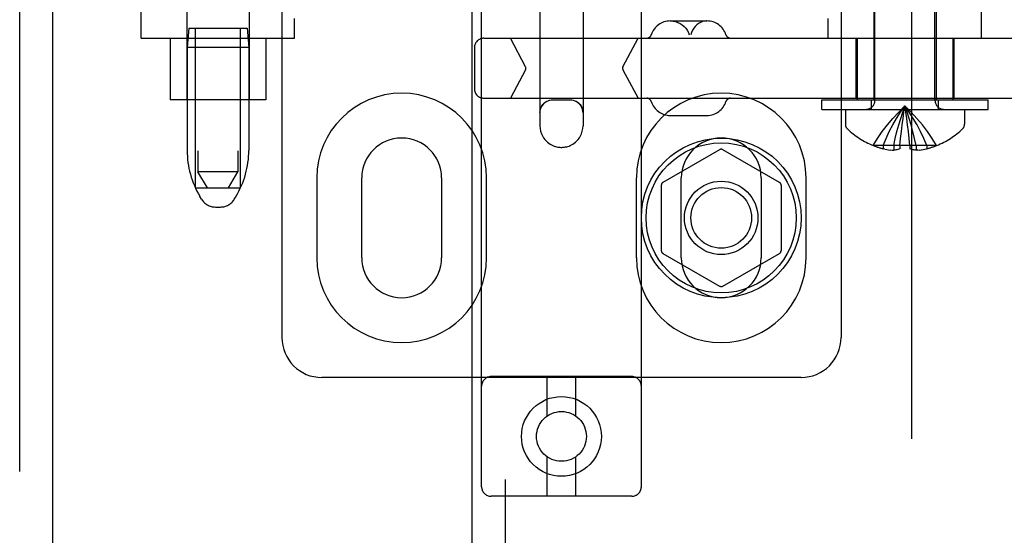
# Model space of a CAD drawing. Header units: inches. Extents: x 0 to 308, y 0 to 199.
# Tile 21 of 139: x 85.97 to 89.05, y 99.21 to 100.83. Entities that reach past the tile are written whole.
import ezdxf

# ---------------------------------------------------------------- set-up
doc = ezdxf.new("R2010")
doc.units = ezdxf.units.IN
doc.header["$LTSCALE"] = 16.920913
doc.header["$MEASUREMENT"] = 0
doc.linetypes.add('HIDDEN', pattern=[0.2, 0.1, -0.1])
for name, color, linetype in [('DEFAULT_2', 8, 'HIDDEN'), ('LEFT_OR_SECONDARY_DOOR_ASSEMBLY', 7, 'CONTINUOUS'), ('RIGHT_OR_MAIN_DOOR_ASSEMBLY', 7, 'CONTINUOUS')]:
    doc.layers.add(name, color=color, linetype=linetype)

msp = doc.modelspace()

# ---------------------------------------------------------------- linework, layer by layer
at = {"layer": 'DEFAULT_2', "color": 8, "linetype": 'HIDDEN'}
for p, q in [((88.7627, 141.8188), (88.7627, 62.8488)), ((87.4167, 99.3666), (87.4167, 104.8671)), ((87.9167, 99.3666), (87.9167, 104.8671)), ((86.7917, 104.8338), (86.7917, 99.8338)), ((88.5417, 104.8338), (88.5417, 99.8338)), ((86.5292, 103.8028), (86.5292, 100.3528)), ((86.6542, 103.8028), (86.6542, 100.3528)), ((87.5992, 101.6068), (87.5992, 100.4972)), ((87.7342, 101.6068), (87.7342, 100.4972)), ((88.6477, 100.577), (88.6477, 101.4138)), ((88.8357, 100.577), (88.8357, 101.4138)), ((86.3517, 100.7718), (86.3517, 101.0213)), ((86.4942, 101.0213), (86.4942, 100.5788)), ((86.6892, 101.0213), (86.6892, 100.5788)), ((88.6442, 101.0213), (88.6442, 100.5788)), ((88.8392, 101.0213), (88.8392, 100.5788)), ((88.9817, 100.7718), (88.9817, 101.0213)), ((86.8317, 100.7718), (86.8317, 100.8338)), ((88.5017, 100.7718), (88.5017, 100.8338)), ((86.5002, 100.8028), (86.4952, 100.7428)), ((86.5002, 100.8028), (86.6832, 100.8028)), ((86.5217, 100.3028), (86.5217, 100.8028)), ((86.6617, 100.3028), (86.6617, 100.8028)), ((86.6832, 100.8028), (86.6882, 100.7428)), ((88.0073, 100.8258), (88.122, 100.8258)), ((86.3517, 100.7718), (86.8317, 100.7718)), ((86.4417, 100.7718), (86.4417, 100.5788)), ((86.7417, 100.7718), (86.7417, 100.5788)), ((87.4241, 100.7718), (90.8827, 100.7718)), ((87.5543, 100.6825), (87.5068, 100.7718)), ((87.8589, 100.6825), (87.9063, 100.7718)), ((88.5882, 100.7718), (88.5882, 100.5838)), ((88.5917, 100.7718), (88.5917, 100.5788)), ((88.8917, 100.7718), (88.8917, 100.5788)), ((88.8952, 100.7718), (88.8952, 100.5838)), ((86.4952, 100.7428), (86.4952, 100.4204)), ((86.6882, 100.7428), (86.4952, 100.7428)), ((86.6882, 100.7428), (86.6882, 100.4204)), ((87.3941, 100.7418), (87.3941, 100.6138)), ((87.5543, 100.6731), (87.5068, 100.5838)), ((87.8589, 100.6731), (87.9063, 100.5838)), ((87.4241, 100.5838), (90.8827, 100.5838)), ((86.7417, 100.5788), (86.4417, 100.5788)), ((87.6942, 100.5779), (87.6392, 100.5779)), ((88.4817, 100.5488), (88.4817, 100.5788)), ((88.4817, 100.5788), (89.0017, 100.5788)), ((88.6367, 100.5488), (88.6367, 100.5788)), ((88.7447, 100.5403), (88.7417, 100.5595)), ((88.8467, 100.5488), (88.8467, 100.5788)), ((89.0017, 100.5488), (89.0017, 100.5788)), ((88.0073, 100.5298), (88.122, 100.5298)), ((88.4817, 100.5488), (89.0017, 100.5488)), ((88.5552, 100.5488), (88.5552, 100.5023)), ((88.7475, 100.5205), (88.7447, 100.5403)), ((88.7502, 100.5001), (88.7475, 100.5206)), ((88.9282, 100.5488), (88.9282, 100.5023)), ((88.7527, 100.4792), (88.7502, 100.5003)), ((88.7262, 100.4355), (88.7283, 100.4579)), ((88.755, 100.4576), (88.7527, 100.4794)), ((88.7572, 100.4355), (88.755, 100.4579)), ((88.6424, 100.4359), (88.6422, 100.4355)), ((88.6434, 100.4355), (88.6424, 100.4359)), ((88.7262, 100.4355), (88.6434, 100.4355)), ((88.6732, 100.4355), (88.6732, 100.4254)), ((88.7068, 100.4355), (88.7068, 100.4205)), ((88.7262, 100.4355), (88.7262, 100.4359)), ((88.7262, 100.4355), (88.7262, 100.4254)), ((88.7571, 100.4359), (88.7572, 100.4355)), ((88.7572, 100.4355), (88.7572, 100.4254)), ((88.84, 100.4355), (88.7572, 100.4355)), ((88.7766, 100.4355), (88.7766, 100.4205)), ((88.8102, 100.4355), (88.8102, 100.4254)), ((88.8409, 100.4359), (88.84, 100.4355)), ((88.8409, 100.4359), (88.8412, 100.4355)), ((88.1617, 100.4224), (87.9842, 100.32)), ((88.3492, 100.32), (88.1717, 100.4224)), ((88.6791, 100.4241), (88.6732, 100.4254)), ((88.6789, 100.4242), (88.6849, 100.423)), ((88.6846, 100.4231), (88.6906, 100.4221)), ((88.6902, 100.4222), (88.6961, 100.4214)), ((88.6958, 100.4215), (88.7015, 100.4209)), ((88.7013, 100.4209), (88.7068, 100.4205)), ((88.782, 100.4209), (88.7766, 100.4205)), ((88.7818, 100.4209), (88.7875, 100.4215)), ((88.7872, 100.4214), (88.7931, 100.4222)), ((88.7927, 100.4221), (88.7988, 100.4231)), ((88.7984, 100.423), (88.8044, 100.4242)), ((88.8042, 100.4241), (88.8102, 100.4254)), ((86.5592, 100.3028), (86.5292, 100.3528)), ((86.6542, 100.3528), (86.5292, 100.3528)), ((86.6242, 100.3028), (86.6542, 100.3528)), ((86.901, 100.3338), (86.901, 100.0838)), ((87.0417, 100.0838), (87.0417, 100.3338)), ((87.2917, 100.3338), (87.2917, 100.0838)), ((87.4323, 100.0838), (87.4323, 100.3338)), ((87.901, 100.3338), (87.901, 100.0838)), ((87.9792, 100.3113), (87.9792, 100.1063)), ((88.0417, 100.0838), (88.0417, 100.3338)), ((88.2917, 100.3338), (88.2917, 100.0838)), ((88.3542, 100.3113), (88.3542, 100.1063)), ((88.4323, 100.0838), (88.4323, 100.3338)), ((86.5217, 100.3028), (86.6617, 100.3028)), ((86.5406, 100.2671), (86.5351, 100.2763)), ((86.6427, 100.2671), (86.6483, 100.2763)), ((86.5835, 100.2428), (86.5999, 100.2428)), ((87.9842, 100.0977), (88.1617, 99.9952)), ((88.1717, 99.9952), (88.3492, 100.0977)), ((88.4167, 99.7088), (86.9167, 99.7088)), ((87.8867, 99.7116), (87.4467, 99.7116)), ((87.6217, 99.5879), (87.6217, 99.7116)), ((87.7117, 99.5879), (87.7117, 99.7116)), ((87.6217, 99.3366), (87.6217, 99.4604)), ((87.7117, 99.3366), (87.7117, 99.4604)), ((87.8867, 99.3366), (87.4467, 99.3366))]:
    msp.add_line(p, q, dxfattribs=at)
for points in [[(88.0084, 100.8258), (88.0161, 100.8253), (88.0237, 100.8238), (88.031, 100.8214), (88.038, 100.818), (88.0445, 100.8138), (88.0504, 100.8087), (88.0557, 100.803), (88.0602, 100.7965), (88.0639, 100.7896), (88.0667, 100.7823)], [(88.121, 100.8258), (88.1145, 100.8253), (88.1081, 100.8238), (88.1019, 100.8214), (88.096, 100.818), (88.0905, 100.8138), (88.0855, 100.8087), (88.0811, 100.803), (88.0772, 100.7965), (88.0741, 100.7896), (88.0717, 100.7823)], [(87.5992, 100.539), (87.5996, 100.5448), (87.6008, 100.5503), (87.6028, 100.5554), (87.6054, 100.5602), (87.6085, 100.5645), (87.6122, 100.5682), (87.6162, 100.5714), (87.6205, 100.574), (87.6251, 100.576), (87.6297, 100.5775), (87.6344, 100.5783), (87.6392, 100.5785)], [(87.6392, 100.5779), (87.634, 100.5775), (87.6288, 100.5765), (87.6239, 100.5748), (87.6192, 100.5725), (87.6148, 100.5696), (87.6109, 100.5662), (87.6074, 100.5622), (87.6045, 100.5579), (87.6022, 100.5532), (87.6005, 100.5482), (87.5995, 100.5431), (87.5992, 100.5379)], [(87.6942, 100.5785), (87.6989, 100.5783), (87.7036, 100.5775), (87.7083, 100.576), (87.7128, 100.574), (87.7171, 100.5714), (87.7212, 100.5682), (87.7248, 100.5645), (87.728, 100.5602), (87.7306, 100.5554), (87.7325, 100.5503), (87.7337, 100.5448), (87.7342, 100.539)], [(87.7342, 100.5379), (87.7338, 100.5431), (87.7328, 100.5482), (87.7311, 100.5532), (87.7288, 100.5579), (87.7259, 100.5622), (87.7224, 100.5662), (87.7185, 100.5696), (87.7142, 100.5725), (87.7095, 100.5748), (87.7045, 100.5765), (87.6994, 100.5775), (87.6942, 100.5779)], [(88.6424, 100.4359), (88.6561, 100.4579), (88.6709, 100.4794), (88.6869, 100.5003), (88.704, 100.5206), (88.7223, 100.5403), (88.7417, 100.5595)], [(88.6732, 100.4355), (88.6826, 100.4576), (88.6928, 100.4792), (88.7039, 100.5001), (88.7157, 100.5205), (88.7283, 100.5403), (88.7417, 100.5595)], [(88.7068, 100.4355), (88.7116, 100.4576), (88.7168, 100.4792), (88.7224, 100.5001), (88.7284, 100.5205), (88.7348, 100.5403), (88.7417, 100.5595)], [(88.7306, 100.4792), (88.7331, 100.5001), (88.7358, 100.5205), (88.7386, 100.5403), (88.7417, 100.5595)], [(88.8409, 100.4359), (88.8272, 100.4579), (88.8124, 100.4794), (88.7964, 100.5003), (88.7793, 100.5206), (88.7611, 100.5403), (88.7417, 100.5595)], [(88.8102, 100.4355), (88.8007, 100.4576), (88.7905, 100.4792), (88.7795, 100.5001), (88.7677, 100.5205), (88.7551, 100.5403), (88.7417, 100.5595)], [(88.7766, 100.4355), (88.7718, 100.4576), (88.7665, 100.4792), (88.7609, 100.5001), (88.7549, 100.5205), (88.7485, 100.5403), (88.7417, 100.5595)], [(88.7283, 100.4576), (88.7306, 100.4794), (88.7331, 100.5003), (88.7358, 100.5206), (88.7386, 100.5403)], [(87.5992, 100.4972), (87.5997, 100.4884), (87.6014, 100.4801), (87.6039, 100.4725), (87.607, 100.4656), (87.6106, 100.4597), (87.6144, 100.4546), (87.6184, 100.4501), (87.6226, 100.4461), (87.6269, 100.4427), (87.6314, 100.4397), (87.6357, 100.4373), (87.6399, 100.4353), (87.644, 100.4337), (87.6479, 100.4324), (87.6517, 100.4314), (87.6552, 100.4307), (87.6586, 100.4302), (87.6618, 100.4299), (87.6648, 100.4298), (87.6678, 100.4297), (87.6707, 100.4299), (87.6737, 100.4301), (87.6767, 100.4305), (87.6798, 100.431), (87.6832, 100.4318), (87.6867, 100.4328), (87.6904, 100.434), (87.6943, 100.4356), (87.6983, 100.4376), (87.7025, 100.44), (87.7067, 100.4429), (87.711, 100.4463), (87.715, 100.4501), (87.719, 100.4546), (87.7227, 100.4596), (87.7263, 100.4655), (87.7294, 100.4724), (87.7319, 100.4801), (87.7336, 100.4884), (87.7342, 100.4972)], [(88.7571, 100.4359), (88.752, 100.4356), (88.7468, 100.4355), (88.7417, 100.4355), (88.7365, 100.4355), (88.7314, 100.4356), (88.7262, 100.4359)], [(88.7262, 100.4254), (88.7229, 100.4242), (88.7197, 100.4231), (88.7165, 100.4222), (88.7132, 100.4215), (88.71, 100.4209), (88.7068, 100.4205)], [(88.7766, 100.4205), (88.7733, 100.4209), (88.7701, 100.4215), (88.7669, 100.4222), (88.7636, 100.4231), (88.7604, 100.4242), (88.7572, 100.4254)]]:
    msp.add_lwpolyline(points, dxfattribs=at)
for centre, radius in [((88.1667, 100.2088), 0.25), ((88.1667, 100.2088), 0.235), ((88.1667, 100.2088), 0.115), ((88.1667, 100.2088), 0.095), ((87.6667, 99.5241), 0.125), ((87.6667, 99.5241), 0.078)]:
    msp.add_circle(centre, radius, dxfattribs=at)
for centre, radius, start, end in [((88.0072, 100.7633), 0.0625, 90, 162.3485), ((88.122, 100.7633), 0.0625, 17.6515, 90), ((87.4241, 100.7418), 0.03, 90, 180), ((87.9334, 100.7868), 0.015, 270, 342.3485), ((88.1959, 100.7868), 0.015, 197.6515, 270), ((87.5455, 100.6778), 0.01, 332, 28), ((87.8677, 100.6778), 0.01, 152, 208), ((87.4241, 100.6138), 0.03, 180, 270), ((87.1667, 100.3338), 0.2656, 0, 180), ((88.1667, 100.3338), 0.2656, 0, 180), ((87.9334, 100.5688), 0.015, 17.6515, 90), ((88.1959, 100.5688), 0.015, 90, 162.3485), ((88.0072, 100.5923), 0.0625, 197.6515, 270), ((88.122, 100.5923), 0.0625, 270, 342.3485), ((88.6195, 100.577), 0.0282, 270, 360), ((88.8639, 100.577), 0.0282, 180, 270), ((88.5752, 100.5023), 0.02, 180, 226.4862), ((88.9082, 100.5023), 0.02, 313.5138, 360), ((87.1667, 100.3338), 0.125, 0, 180), ((88.1667, 100.3338), 0.125, 0, 180), ((88.7417, 100.6776), 0.2618, 226.4862, 247.6643), ((88.7417, 100.6776), 0.2618, 292.3357, 313.5138), ((88.7417, 100.6776), 0.2614, 247.9106, 254.8059), ((88.7417, 100.6776), 0.2614, 285.1941, 292.0894), ((86.7752, 100.4204), 0.28, 180, 210.9637), ((86.4082, 100.4204), 0.28, 329.0363, 360), ((88.1667, 100.4138), 0.01, 60.0037, 119.9986), ((87.9892, 100.3113), 0.01, 120.0031, 179.9988), ((88.3442, 100.3113), 0.01, 0.0034, 59.9992), ((86.5835, 100.2928), 0.05, 210.9637, 270), ((86.5999, 100.2928), 0.05, 270, 329.0363), ((87.9892, 100.1063), 0.01, 180.0034, 239.9992), ((88.3442, 100.1063), 0.01, 300.0031, 359.9988), ((87.1667, 100.0838), 0.2656, 180, 360), ((87.1667, 100.0838), 0.125, 180, 360), ((88.1667, 100.0838), 0.2656, 180, 360), ((88.1667, 100.0838), 0.125, 180, 360), ((88.1667, 100.0039), 0.01, 240.0037, 299.9986), ((86.9167, 99.8338), 0.125, 180, 270), ((88.4167, 99.8338), 0.125, 270, 360), ((87.4467, 99.6816), 0.03, 90, 180), ((87.8867, 99.6816), 0.03, 0, 90), ((87.4467, 99.3666), 0.03, 180, 270), ((87.8867, 99.3666), 0.03, 270, 360)]:
    msp.add_arc(centre, radius, start, end, dxfattribs=at)
msp.add_ellipse((87.6667, 100.5791), major_axis=(0.0675, 0), ratio=0.009135, start_param=4.292776, end_param=5.132002, dxfattribs=at)
at = {"layer": 'LEFT_OR_SECONDARY_DOOR_ASSEMBLY', "color": 8, "linetype": 'HIDDEN'}
msp.add_line((85.9712, 62.1878), (85.9712, 142.4798), dxfattribs=at)
at = {"layer": 'LEFT_OR_SECONDARY_DOOR_ASSEMBLY', "color": 3, "linetype": 'Continuous'}
msp.add_line((86.0752, 62.1878), (86.0752, 142.4798), dxfattribs=at)
at = {"layer": 'RIGHT_OR_MAIN_DOOR_ASSEMBLY', "color": 8, "linetype": 'HIDDEN'}
msp.add_line((87.4917, 90.9288), (87.4917, 113.7388), dxfattribs=at)
at = {"layer": 'RIGHT_OR_MAIN_DOOR_ASSEMBLY', "color": 3, "linetype": 'Continuous'}
msp.add_line((87.3877, 91.0838), (87.3877, 113.5838), dxfattribs=at)

doc.saveas('drawing.dxf')
